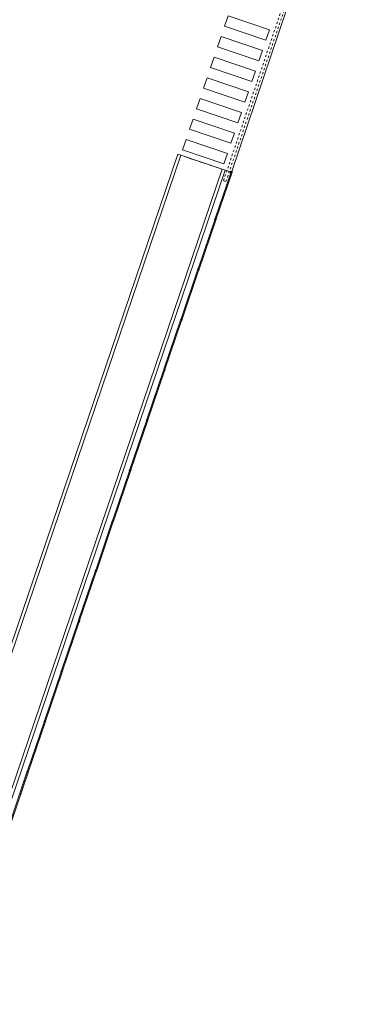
# Model space of a CAD drawing. Header units: metres. Extents: x 233012 to 233264, y 553571 to 554014.
# Tile 38 of 256: x 233195 to 233211, y 553604 to 553649. Entities that reach past the tile are written whole.
import ezdxf

# ---------------------------------------------------------------- set-up
doc = ezdxf.new("R2010")
doc.units = ezdxf.units.M
doc.linetypes.add('Hidden 1', pattern=[0.004, 0.002, -0.002])
doc.layers.get('0').update_dxf_attribs({"lineweight": 5})
for name, color, linetype, lineweight in [('A-FLORHRM', 252, 'Continuous', 5), ('A-NL$1_poort', 252, 'Continuous', 5), ('A-NL$1A_detailuitwerking', 252, 'Continuous', 5), ('A-NL23_vloeraanzicht', 252, 'Continuous', 5), ('A-NL34_balustrades', 252, 'Continuous', 5)]:
    doc.layers.add(name, color=color, linetype=linetype, lineweight=lineweight)

# ---------------------------------------------------------------- blocks, each defined once
blk = doc.blocks.new('Railing - Atlas 180 type L_Heras_h 1840-1298077-01_Situatie')
at = {"layer": 'A-NL34_balustrades'}
for p, q in [((-0.033, -0.033), (-0.033, 0.033)), ((-0.001, 0.001), (-0.033, 0.033)), ((-0.033, 0.033), (0.033, 0.033)), ((-0.033, 0.033), (-0.033, -0.033)), ((0.033, 0.033), (-0.033, 0.033)), ((-0.001, 0.001), (-0.001, -0.001)), ((0.001, 0.001), (-0.001, 0.001)), ((0.033, 0.033), (0.001, 0.001)), ((0.001, -0.001), (0.001, 0.001)), ((0.033, 0.033), (0.033, -0.033)), ((0.033, -0.033), (0.033, 0.033)), ((-0.033, -0.033), (-0.001, -0.001)), ((0.033, -0.033), (-0.033, -0.033)), ((-0.033, -0.033), (0.033, -0.033)), ((-0.001, -0.001), (0.001, -0.001)), ((0.033, -0.033), (0.001, -0.001))]:
    blk.add_line(p, q, dxfattribs=at)
blk = doc.blocks.new('Railing - geen veiligheidsdop_gen-1303441-01_Situatie')
at = {"layer": 'A-FLORHRM'}
blk.add_arc((0, 0), 0.013, 360, 180, dxfattribs=at)
for major_axis, start_param, end_param in [((-0.0035, 0.0125), 1.300587, 4.442179), ((0.00825, 0.00728), 5.559965, 8.701557), ((0.0015, 0.0109), 1.703922, 4.845515)]:
    blk.add_ellipse((0, 0), major_axis=major_axis, ratio=1, start_param=start_param, end_param=end_param, dxfattribs=at)
blk = doc.blocks.new('Railing - Atlas 180 type L_Heras_h 1840-1298079-01_Situatie')
at = {"layer": 'A-NL34_balustrades'}
for p, q in [((-0.033, -0.033), (-0.033, 0.033)), ((-0.001, 0.001), (-0.033, 0.033)), ((-0.033, 0.033), (0.033, 0.033)), ((-0.033, 0.033), (-0.033, -0.033)), ((0.033, 0.033), (-0.033, 0.033)), ((-0.001, 0.001), (-0.001, -0.001)), ((0.001, 0.001), (-0.001, 0.001)), ((0.033, 0.033), (0.001, 0.001)), ((0.001, -0.001), (0.001, 0.001)), ((0.033, 0.033), (0.033, -0.033)), ((0.033, -0.033), (0.033, 0.033)), ((-0.033, -0.033), (-0.001, -0.001)), ((0.033, -0.033), (-0.033, -0.033)), ((-0.033, -0.033), (0.033, -0.033)), ((-0.001, -0.001), (0.001, -0.001)), ((0.033, -0.033), (0.001, -0.001))]:
    blk.add_line(p, q, dxfattribs=at)
blk = doc.blocks.new('Railing - Railing-965080-01_Situatie')
at = {"layer": 'A-NL34_balustrades'}
for p, q in [((229.088, -396.517), (228.375, -398.617)), ((229.135, -396.534), (228.422, -398.633)), ((228.354, -398.68), (227.592, -400.924)), ((228.401, -398.696), (227.639, -400.94)), ((227.571, -400.986), (226.809, -403.23)), ((227.618, -401.002), (226.856, -403.246)), ((226.788, -403.293), (226.026, -405.537)), ((226.835, -403.309), (226.073, -405.553)), ((226.005, -405.599), (225.243, -407.843)), ((226.052, -405.616), (225.29, -407.86)), ((225.222, -407.906), (224.46, -410.15)), ((225.269, -407.922), (224.507, -410.166)), ((224.439, -410.212), (223.677, -412.457)), ((224.486, -410.229), (223.724, -412.473)), ((223.656, -412.519), (222.894, -414.763)), ((223.703, -412.535), (222.941, -414.779)), ((222.872, -414.826), (222.111, -417.07)), ((222.92, -414.842), (222.158, -417.086)), ((222.089, -417.132), (221.328, -419.376)), ((222.137, -417.148), (221.375, -419.392)), ((221.306, -419.439), (220.545, -421.683)), ((221.354, -419.455), (220.592, -421.699)), ((220.523, -421.745), (219.762, -423.989)), ((220.571, -421.761), (219.809, -424.005)), ((219.74, -424.052), (218.979, -426.296)), ((219.788, -424.068), (219.026, -426.312))]:
    blk.add_line(p, q, dxfattribs=at)
at = {"rotation": 161.2485752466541}
for name, p in [('Railing - Atlas 180 type L_Heras_h 1840-1298077-01_Situatie', (229.122, -396.494)), ('Railing - geen veiligheidsdop_gen-1303441-01_Situatie', (228.975, -396.927)), ('Railing - geen veiligheidsdop_gen-1303441-01_Situatie', (229.024, -396.783)), ('Railing - geen veiligheidsdop_gen-1303441-01_Situatie', (229.073, -396.638)), ('Railing - geen veiligheidsdop_gen-1303441-01_Situatie', (228.828, -397.359)), ('Railing - geen veiligheidsdop_gen-1303441-01_Situatie', (228.877, -397.215)), ('Railing - geen veiligheidsdop_gen-1303441-01_Situatie', (228.926, -397.071)), ('Railing - geen veiligheidsdop_gen-1303441-01_Situatie', (228.633, -397.936)), ('Railing - geen veiligheidsdop_gen-1303441-01_Situatie', (228.682, -397.792)), ('Railing - geen veiligheidsdop_gen-1303441-01_Situatie', (228.731, -397.648)), ('Railing - geen veiligheidsdop_gen-1303441-01_Situatie', (228.779, -397.503)), ('Railing - geen veiligheidsdop_gen-1303441-01_Situatie', (228.486, -398.368)), ('Railing - geen veiligheidsdop_gen-1303441-01_Situatie', (228.535, -398.224)), ('Railing - geen veiligheidsdop_gen-1303441-01_Situatie', (228.584, -398.08)), ('Railing - geen veiligheidsdop_gen-1303441-01_Situatie', (228.339, -398.801)), ('Railing - Atlas 180 type L_Heras_h 1840-1298079-01_Situatie', (228.388, -398.657)), ('Railing - geen veiligheidsdop_gen-1303441-01_Situatie', (228.437, -398.512)), ('Railing - geen veiligheidsdop_gen-1303441-01_Situatie', (228.192, -399.233)), ('Railing - geen veiligheidsdop_gen-1303441-01_Situatie', (228.241, -399.089)), ('Railing - geen veiligheidsdop_gen-1303441-01_Situatie', (228.29, -398.945)), ('Railing - geen veiligheidsdop_gen-1303441-01_Situatie', (228.045, -399.666)), ('Railing - geen veiligheidsdop_gen-1303441-01_Situatie', (228.094, -399.522)), ('Railing - geen veiligheidsdop_gen-1303441-01_Situatie', (228.143, -399.377)), ('Railing - geen veiligheidsdop_gen-1303441-01_Situatie', (227.899, -400.098)), ('Railing - geen veiligheidsdop_gen-1303441-01_Situatie', (227.947, -399.954)), ('Railing - geen veiligheidsdop_gen-1303441-01_Situatie', (227.996, -399.81)), ('Railing - geen veiligheidsdop_gen-1303441-01_Situatie', (227.752, -400.531)), ('Railing - geen veiligheidsdop_gen-1303441-01_Situatie', (227.801, -400.387)), ('Railing - geen veiligheidsdop_gen-1303441-01_Situatie', (227.85, -400.242)), ('Railing - Atlas 180 type L_Heras_h 1840-1298079-01_Situatie', (227.605, -400.963)), ('Railing - geen veiligheidsdop_gen-1303441-01_Situatie', (227.654, -400.819)), ('Railing - geen veiligheidsdop_gen-1303441-01_Situatie', (227.703, -400.675)), ('Railing - geen veiligheidsdop_gen-1303441-01_Situatie', (227.409, -401.54)), ('Railing - geen veiligheidsdop_gen-1303441-01_Situatie', (227.458, -401.396)), ('Railing - geen veiligheidsdop_gen-1303441-01_Situatie', (227.507, -401.251)), ('Railing - geen veiligheidsdop_gen-1303441-01_Situatie', (227.556, -401.107)), ('Railing - geen veiligheidsdop_gen-1303441-01_Situatie', (227.262, -401.972)), ('Railing - geen veiligheidsdop_gen-1303441-01_Situatie', (227.311, -401.828)), ('Railing - geen veiligheidsdop_gen-1303441-01_Situatie', (227.36, -401.684)), ('Railing - geen veiligheidsdop_gen-1303441-01_Situatie', (227.116, -402.405)), ('Railing - geen veiligheidsdop_gen-1303441-01_Situatie', (227.164, -402.261)), ('Railing - geen veiligheidsdop_gen-1303441-01_Situatie', (227.213, -402.116)), ('Railing - geen veiligheidsdop_gen-1303441-01_Situatie', (226.969, -402.837)), ('Railing - geen veiligheidsdop_gen-1303441-01_Situatie', (227.018, -402.693)), ('Railing - geen veiligheidsdop_gen-1303441-01_Situatie', (227.067, -402.549)), ('Railing - Atlas 180 type L_Heras_h 1840-1298079-01_Situatie', (226.822, -403.27)), ('Railing - geen veiligheidsdop_gen-1303441-01_Situatie', (226.871, -403.126)), ('Railing - geen veiligheidsdop_gen-1303441-01_Situatie', (226.92, -402.981)), ('Railing - geen veiligheidsdop_gen-1303441-01_Situatie', (226.675, -403.702)), ('Railing - geen veiligheidsdop_gen-1303441-01_Situatie', (226.724, -403.558)), ('Railing - geen veiligheidsdop_gen-1303441-01_Situatie', (226.773, -403.414)), ('Railing - geen veiligheidsdop_gen-1303441-01_Situatie', (226.528, -404.135)), ('Railing - geen veiligheidsdop_gen-1303441-01_Situatie', (226.577, -403.99)), ('Railing - geen veiligheidsdop_gen-1303441-01_Situatie', (226.626, -403.846)), ('Railing - geen veiligheidsdop_gen-1303441-01_Situatie', (226.332, -404.711)), ('Railing - geen veiligheidsdop_gen-1303441-01_Situatie', (226.381, -404.567)), ('Railing - geen veiligheidsdop_gen-1303441-01_Situatie', (226.43, -404.423)), ('Railing - geen veiligheidsdop_gen-1303441-01_Situatie', (226.479, -404.279)), ('Railing - geen veiligheidsdop_gen-1303441-01_Situatie', (226.186, -405.144)), ('Railing - geen veiligheidsdop_gen-1303441-01_Situatie', (226.235, -405)), ('Railing - geen veiligheidsdop_gen-1303441-01_Situatie', (226.284, -404.855)), ('Railing - Atlas 180 type L_Heras_h 1840-1298079-01_Situatie', (226.039, -405.576)), ('Railing - geen veiligheidsdop_gen-1303441-01_Situatie', (226.088, -405.432)), ('Railing - geen veiligheidsdop_gen-1303441-01_Situatie', (226.137, -405.288)), ('Railing - geen veiligheidsdop_gen-1303441-01_Situatie', (225.892, -406.009)), ('Railing - geen veiligheidsdop_gen-1303441-01_Situatie', (225.941, -405.865)), ('Railing - geen veiligheidsdop_gen-1303441-01_Situatie', (225.99, -405.72)), ('Railing - geen veiligheidsdop_gen-1303441-01_Situatie', (225.745, -406.441)), ('Railing - geen veiligheidsdop_gen-1303441-01_Situatie', (225.794, -406.297)), ('Railing - geen veiligheidsdop_gen-1303441-01_Situatie', (225.843, -406.153)), ('Railing - geen veiligheidsdop_gen-1303441-01_Situatie', (225.598, -406.874)), ('Railing - geen veiligheidsdop_gen-1303441-01_Situatie', (225.647, -406.729)), ('Railing - geen veiligheidsdop_gen-1303441-01_Situatie', (225.696, -406.585)), ('Railing - geen veiligheidsdop_gen-1303441-01_Situatie', (225.452, -407.306)), ('Railing - geen veiligheidsdop_gen-1303441-01_Situatie', (225.501, -407.162)), ('Railing - geen veiligheidsdop_gen-1303441-01_Situatie', (225.549, -407.018)), ('Railing - Atlas 180 type L_Heras_h 1840-1298079-01_Situatie', (225.256, -407.883)), ('Railing - geen veiligheidsdop_gen-1303441-01_Situatie', (225.305, -407.739)), ('Railing - geen veiligheidsdop_gen-1303441-01_Situatie', (225.354, -407.594)), ('Railing - geen veiligheidsdop_gen-1303441-01_Situatie', (225.403, -407.45)), ('Railing - geen veiligheidsdop_gen-1303441-01_Situatie', (225.109, -408.315)), ('Railing - geen veiligheidsdop_gen-1303441-01_Situatie', (225.158, -408.171)), ('Railing - geen veiligheidsdop_gen-1303441-01_Situatie', (225.207, -408.027)), ('Railing - geen veiligheidsdop_gen-1303441-01_Situatie', (224.962, -408.748)), ('Railing - geen veiligheidsdop_gen-1303441-01_Situatie', (225.011, -408.604)), ('Railing - geen veiligheidsdop_gen-1303441-01_Situatie', (225.06, -408.459)), ('Railing - geen veiligheidsdop_gen-1303441-01_Situatie', (224.815, -409.18)), ('Railing - geen veiligheidsdop_gen-1303441-01_Situatie', (224.864, -409.036)), ('Railing - geen veiligheidsdop_gen-1303441-01_Situatie', (224.913, -408.892)), ('Railing - geen veiligheidsdop_gen-1303441-01_Situatie', (224.669, -409.613)), ('Railing - geen veiligheidsdop_gen-1303441-01_Situatie', (224.718, -409.468)), ('Railing - geen veiligheidsdop_gen-1303441-01_Situatie', (224.766, -409.324)), ('Railing - geen veiligheidsdop_gen-1303441-01_Situatie', (224.522, -410.045)), ('Railing - geen veiligheidsdop_gen-1303441-01_Situatie', (224.571, -409.901)), ('Railing - geen veiligheidsdop_gen-1303441-01_Situatie', (224.62, -409.757)), ('Railing - geen veiligheidsdop_gen-1303441-01_Situatie', (224.375, -410.478)), ('Railing - geen veiligheidsdop_gen-1303441-01_Situatie', (224.424, -410.333)), ('Railing - Atlas 180 type L_Heras_h 1840-1298079-01_Situatie', (224.473, -410.189)), ('Railing - geen veiligheidsdop_gen-1303441-01_Situatie', (224.179, -411.054)), ('Railing - geen veiligheidsdop_gen-1303441-01_Situatie', (224.228, -410.91)), ('Railing - geen veiligheidsdop_gen-1303441-01_Situatie', (224.277, -410.766)), ('Railing - geen veiligheidsdop_gen-1303441-01_Situatie', (224.326, -410.622)), ('Railing - geen veiligheidsdop_gen-1303441-01_Situatie', (224.032, -411.487)), ('Railing - geen veiligheidsdop_gen-1303441-01_Situatie', (224.081, -411.343)), ('Railing - geen veiligheidsdop_gen-1303441-01_Situatie', (224.13, -411.198)), ('Railing - geen veiligheidsdop_gen-1303441-01_Situatie', (223.886, -411.919)), ('Railing - geen veiligheidsdop_gen-1303441-01_Situatie', (223.934, -411.775)), ('Railing - geen veiligheidsdop_gen-1303441-01_Situatie', (223.983, -411.631)), ('Railing - geen veiligheidsdop_gen-1303441-01_Situatie', (223.739, -412.352)), ('Railing - geen veiligheidsdop_gen-1303441-01_Situatie', (223.788, -412.207)), ('Railing - geen veiligheidsdop_gen-1303441-01_Situatie', (223.837, -412.063)), ('Railing - geen veiligheidsdop_gen-1303441-01_Situatie', (223.592, -412.784)), ('Railing - geen veiligheidsdop_gen-1303441-01_Situatie', (223.641, -412.64)), ('Railing - Atlas 180 type L_Heras_h 1840-1298079-01_Situatie', (223.69, -412.496)), ('Railing - geen veiligheidsdop_gen-1303441-01_Situatie', (223.445, -413.217)), ('Railing - geen veiligheidsdop_gen-1303441-01_Situatie', (223.494, -413.072)), ('Railing - geen veiligheidsdop_gen-1303441-01_Situatie', (223.543, -412.928)), ('Railing - geen veiligheidsdop_gen-1303441-01_Situatie', (223.298, -413.649)), ('Railing - geen veiligheidsdop_gen-1303441-01_Situatie', (223.347, -413.505)), ('Railing - geen veiligheidsdop_gen-1303441-01_Situatie', (223.396, -413.361)), ('Railing - geen veiligheidsdop_gen-1303441-01_Situatie', (223.151, -414.082)), ('Railing - geen veiligheidsdop_gen-1303441-01_Situatie', (223.2, -413.937)), ('Railing - geen veiligheidsdop_gen-1303441-01_Situatie', (223.249, -413.793)), ('Railing - geen veiligheidsdop_gen-1303441-01_Situatie', (222.956, -414.658)), ('Railing - geen veiligheidsdop_gen-1303441-01_Situatie', (223.005, -414.514)), ('Railing - geen veiligheidsdop_gen-1303441-01_Situatie', (223.054, -414.37)), ('Railing - geen veiligheidsdop_gen-1303441-01_Situatie', (223.103, -414.226)), ('Railing - geen veiligheidsdop_gen-1303441-01_Situatie', (222.809, -415.091)), ('Railing - geen veiligheidsdop_gen-1303441-01_Situatie', (222.858, -414.946)), ('Railing - Atlas 180 type L_Heras_h 1840-1298079-01_Situatie', (222.907, -414.802)), ('Railing - geen veiligheidsdop_gen-1303441-01_Situatie', (222.662, -415.523)), ('Railing - geen veiligheidsdop_gen-1303441-01_Situatie', (222.711, -415.379)), ('Railing - geen veiligheidsdop_gen-1303441-01_Situatie', (222.76, -415.235)), ('Railing - geen veiligheidsdop_gen-1303441-01_Situatie', (222.515, -415.956)), ('Railing - geen veiligheidsdop_gen-1303441-01_Situatie', (222.564, -415.811)), ('Railing - geen veiligheidsdop_gen-1303441-01_Situatie', (222.613, -415.667)), ('Railing - geen veiligheidsdop_gen-1303441-01_Situatie', (222.368, -416.388)), ('Railing - geen veiligheidsdop_gen-1303441-01_Situatie', (222.417, -416.244)), ('Railing - geen veiligheidsdop_gen-1303441-01_Situatie', (222.466, -416.1)), ('Railing - geen veiligheidsdop_gen-1303441-01_Situatie', (222.222, -416.821)), ('Railing - geen veiligheidsdop_gen-1303441-01_Situatie', (222.271, -416.676)), ('Railing - geen veiligheidsdop_gen-1303441-01_Situatie', (222.319, -416.532)), ('Railing - geen veiligheidsdop_gen-1303441-01_Situatie', (222.075, -417.253)), ('Railing - Atlas 180 type L_Heras_h 1840-1298079-01_Situatie', (222.124, -417.109)), ('Railing - geen veiligheidsdop_gen-1303441-01_Situatie', (222.173, -416.965)), ('Railing - geen veiligheidsdop_gen-1303441-01_Situatie', (221.879, -417.83)), ('Railing - geen veiligheidsdop_gen-1303441-01_Situatie', (221.928, -417.685)), ('Railing - geen veiligheidsdop_gen-1303441-01_Situatie', (221.977, -417.541)), ('Railing - geen veiligheidsdop_gen-1303441-01_Situatie', (222.026, -417.397)), ('Railing - geen veiligheidsdop_gen-1303441-01_Situatie', (221.732, -418.262)), ('Railing - geen veiligheidsdop_gen-1303441-01_Situatie', (221.781, -418.118)), ('Railing - geen veiligheidsdop_gen-1303441-01_Situatie', (221.83, -417.974)), ('Railing - geen veiligheidsdop_gen-1303441-01_Situatie', (221.585, -418.695)), ('Railing - geen veiligheidsdop_gen-1303441-01_Situatie', (221.634, -418.55)), ('Railing - geen veiligheidsdop_gen-1303441-01_Situatie', (221.683, -418.406)), ('Railing - geen veiligheidsdop_gen-1303441-01_Situatie', (221.439, -419.127)), ('Railing - geen veiligheidsdop_gen-1303441-01_Situatie', (221.488, -418.983)), ('Railing - geen veiligheidsdop_gen-1303441-01_Situatie', (221.536, -418.839)), ('Railing - geen veiligheidsdop_gen-1303441-01_Situatie', (221.292, -419.56)), ('Railing - Atlas 180 type L_Heras_h 1840-1298079-01_Situatie', (221.341, -419.415)), ('Railing - geen veiligheidsdop_gen-1303441-01_Situatie', (221.39, -419.271)), ('Railing - geen veiligheidsdop_gen-1303441-01_Situatie', (221.145, -419.992)), ('Railing - geen veiligheidsdop_gen-1303441-01_Situatie', (221.194, -419.848)), ('Railing - geen veiligheidsdop_gen-1303441-01_Situatie', (221.243, -419.704)), ('Railing - geen veiligheidsdop_gen-1303441-01_Situatie', (220.998, -420.424)), ('Railing - geen veiligheidsdop_gen-1303441-01_Situatie', (221.047, -420.28)), ('Railing - geen veiligheidsdop_gen-1303441-01_Situatie', (221.096, -420.136)), ('Railing - geen veiligheidsdop_gen-1303441-01_Situatie', (220.802, -421.001)), ('Railing - geen veiligheidsdop_gen-1303441-01_Situatie', (220.851, -420.857)), ('Railing - geen veiligheidsdop_gen-1303441-01_Situatie', (220.9, -420.713)), ('Railing - geen veiligheidsdop_gen-1303441-01_Situatie', (220.949, -420.569)), ('Railing - geen veiligheidsdop_gen-1303441-01_Situatie', (220.656, -421.434)), ('Railing - geen veiligheidsdop_gen-1303441-01_Situatie', (220.705, -421.289)), ('Railing - geen veiligheidsdop_gen-1303441-01_Situatie', (220.753, -421.145)), ('Railing - geen veiligheidsdop_gen-1303441-01_Situatie', (220.509, -421.866)), ('Railing - Atlas 180 type L_Heras_h 1840-1298079-01_Situatie', (220.558, -421.722)), ('Railing - geen veiligheidsdop_gen-1303441-01_Situatie', (220.607, -421.578)), ('Railing - geen veiligheidsdop_gen-1303441-01_Situatie', (220.362, -422.299)), ('Railing - geen veiligheidsdop_gen-1303441-01_Situatie', (220.411, -422.154)), ('Railing - geen veiligheidsdop_gen-1303441-01_Situatie', (220.46, -422.01)), ('Railing - geen veiligheidsdop_gen-1303441-01_Situatie', (220.215, -422.731)), ('Railing - geen veiligheidsdop_gen-1303441-01_Situatie', (220.264, -422.587)), ('Railing - geen veiligheidsdop_gen-1303441-01_Situatie', (220.313, -422.443)), ('Railing - geen veiligheidsdop_gen-1303441-01_Situatie', (220.068, -423.163)), ('Railing - geen veiligheidsdop_gen-1303441-01_Situatie', (220.117, -423.019)), ('Railing - geen veiligheidsdop_gen-1303441-01_Situatie', (220.166, -422.875)), ('Railing - geen veiligheidsdop_gen-1303441-01_Situatie', (219.921, -423.596)), ('Railing - geen veiligheidsdop_gen-1303441-01_Situatie', (219.97, -423.452)), ('Railing - geen veiligheidsdop_gen-1303441-01_Situatie', (220.019, -423.308)), ('Railing - Atlas 180 type L_Heras_h 1840-1298079-01_Situatie', (219.775, -424.028)), ('Railing - geen veiligheidsdop_gen-1303441-01_Situatie', (219.824, -423.884)), ('Railing - geen veiligheidsdop_gen-1303441-01_Situatie', (219.873, -423.74)), ('Railing - geen veiligheidsdop_gen-1303441-01_Situatie', (219.579, -424.605)), ('Railing - geen veiligheidsdop_gen-1303441-01_Situatie', (219.628, -424.461)), ('Railing - geen veiligheidsdop_gen-1303441-01_Situatie', (219.677, -424.317)), ('Railing - geen veiligheidsdop_gen-1303441-01_Situatie', (219.726, -424.173)), ('Railing - geen veiligheidsdop_gen-1303441-01_Situatie', (219.432, -425.038)), ('Railing - geen veiligheidsdop_gen-1303441-01_Situatie', (219.481, -424.893)), ('Railing - geen veiligheidsdop_gen-1303441-01_Situatie', (219.53, -424.749))]:
    blk.add_blockref(name, p, dxfattribs=at)
blk = doc.blocks.new('NLRS_71_SE_UN_schuifpoort_gen_mie - gen-1137416-01_Situatie')
at = {"layer": 'A-NL$1_poort'}
for p, q in [((-0.1, 0.02), (-0.1, 0.06)), ((-0.1, 0.06), (-0.025, 0.06)), ((-0.1, -0.02), (-0.1, 0.02)), ((-0.1, 0.02), (-0.025, 0.02)), ((0.03, 0.12), (-0.03, 0.12)), ((-0.03, 0.12), (-0.03, 0.08)), ((-0.03, 0.08), (0.03, 0.08)), ((-0.025, 0.08), (-0.025, -0.08)), ((0.025, -0.08), (0.025, 0.08)), ((0.025, 0.06), (8.475, 0.06)), ((0.025, 0.02), (8.475, 0.02)), ((0.03, 0.08), (0.03, 0.12)), ((8.53, 0.12), (8.47, 0.12)), ((8.47, 0.12), (8.47, 0.08)), ((8.47, 0.08), (8.53, 0.08)), ((8.475, 0.08), (8.475, -0.08)), ((8.525, -0.08), (8.525, 0.08)), ((8.525, 0.06), (10.6, 0.06)), ((8.525, 0.02), (10.6, 0.02)), ((8.53, 0.08), (8.53, 0.12)), ((10.655, 0.12), (10.595, 0.12)), ((10.595, 0.12), (10.595, 0.08)), ((10.595, 0.08), (10.655, 0.08)), ((10.6, 0.08), (10.6, -0.08)), ((10.65, -0.08), (10.65, 0.08)), ((10.65, 0.06), (10.725, 0.06)), ((10.65, 0.02), (10.725, 0.02)), ((10.655, 0.08), (10.655, 0.12)), ((10.725, 0.06), (10.725, 0.02)), ((10.725, 0.02), (10.725, -0.02)), ((-0.1, -0.02), (-0.025, -0.02)), ((-0.1, -0.06), (-0.1, -0.02)), ((-0.1, -0.06), (-0.025, -0.06)), ((0.03, -0.08), (-0.03, -0.08)), ((-0.03, -0.08), (-0.03, -0.12)), ((-0.03, -0.12), (0.03, -0.12)), ((0.025, -0.02), (8.475, -0.02)), ((0.025, -0.06), (8.475, -0.06)), ((0.03, -0.12), (0.03, -0.08)), ((8.53, -0.08), (8.47, -0.08)), ((8.47, -0.08), (8.47, -0.12)), ((8.47, -0.12), (8.53, -0.12)), ((8.525, -0.02), (10.6, -0.02)), ((8.525, -0.06), (10.6, -0.06)), ((8.53, -0.12), (8.53, -0.08)), ((10.655, -0.08), (10.595, -0.08)), ((10.595, -0.08), (10.595, -0.12)), ((10.595, -0.12), (10.655, -0.12)), ((10.65, -0.02), (10.725, -0.02)), ((10.65, -0.06), (10.725, -0.06)), ((10.655, -0.12), (10.655, -0.08)), ((10.725, -0.02), (10.725, -0.06))]:
    blk.add_line(p, q, dxfattribs=at)
at = {"layer": 'A-NL$1_poort', "linetype": 'Hidden 1'}
for p, q in [((19.225, 0.06), (10.725, 0.06)), ((19.225, -0.06), (19.225, 0.06)), ((10.725, -0.06), (19.225, -0.06))]:
    blk.add_line(p, q, dxfattribs=at)
at = {"layer": 'A-NL$1_poort'}
for centre, start, end in [((0.15, 0), 180, 0), ((0.25, 0), 0, 180), ((0.25, 0), 180, 0), ((0.95, 0), 0, 180), ((0.95, 0), 180, 0), ((1.25, 0), 0, 180), ((1.25, 0), 180, 0), ((1.45, 0), 180, 360), ((1.95, 0), 0, 180), ((2.05, 0), 0, 180), ((2.35, 0), 180, 0), ((2.65, 0), 0, 180), ((3.25, 0), 180, 0), ((3.35, 0), 0, 180), ((3.75, 0), 180, 360), ((4.45, 0), 180, 0), ((4.55, 0), 180, 360), ((4.85, 0), 0, 180), ((4.85, 0), 180, 0), ((5.05, 0), 0, 180), ((5.05, 0), 180, 360), ((5.15, 0), 180, 0), ((5.25, 0), 180, 0), ((5.55, 0), 0, 180), ((5.55, 0), 180, 0), ((5.75, 0), 0, 180), ((5.75, 0), 180, 0), ((5.95, 0), 0, 180), ((5.95, 0), 180, 0), ((6.15, 0), 180, 0), ((6.25, 0), 180, 0), ((6.45, 0), 0, 180), ((6.85, 0), 180, 360), ((6.95, 0), 0, 180), ((7.35, 0), 180, 0), ((7.55, 0), 180, 360), ((7.65, 0), 0, 180), ((7.65, 0), 180, 0), ((7.75, 0), 0, 180), ((7.95, 0), 0, 180), ((8.05, 0), 0, 180), ((8.05, 0), 180, 0), ((8.25, 0), 180, 0), ((8.35, 0), 0, 180), ((8.95, 0), 180, 360), ((9.05, 0), 180, 0), ((9.15, 0), 0, 180), ((9.35, 0), 0, 180), ((9.35, 0), 180, 360), ((9.55, 0), 180, 360), ((9.85, 0), 0, 180), ((10.05, 0), 0, 180), ((10.05, 0), 180, 360), ((10.15, 0), 180, 0), ((10.25, 0), 180, 360), ((10.45, 0), 0, 180), ((10.45, 0), 180, 0), ((10.55, 0), 0, 180), ((10.55, 0), 180, 0)]:
    blk.add_arc(centre, 0.01, start, end, dxfattribs=at)
for centre, major_axis, start_param, end_param in [((-0.05, 0), (0.0043, 0.00903), 5.156629, 8.298222), ((-0.05, 0), (0.0077, 0.00639), 2.448868, 5.590461), ((0.05, 0), (-0.00677, 0.00736), 3.968561, 7.110154), ((0.05, 0), (-0.00685, 0.00729), 0.816608, 3.9582), ((0.15, 0), (0, 0.01), 4.712389, 7.853982), ((0.35, 0), (-0.00541, 0.00841), 4.140305, 7.281897), ((0.35, 0), (0.00369, 0.0093), 1.948349, 5.089941), ((0.45, 0), (0.0077, 0.00639), 5.590461, 8.732054), ((0.45, 0), (-0.00685, 0.00729), 0.816608, 3.9582), ((0.55, 0), (0.00383, 0.00924), 5.105089, 8.246681), ((0.55, 0), (0.00082, 0.00997), 1.653371, 4.794963), ((0.65, 0), (0.00512, 0.00859), 5.249576, 8.391169), ((0.65, 0), (-0.00505, 0.00863), 1.041593, 4.183186), ((0.75, 0), (-0.00592, 0.00806), 4.078433, 7.220026), ((0.75, 0), (0.00626, 0.0078), 2.246861, 5.388453), ((0.85, 0), (-0.00685, 0.00729), 3.958201, 7.099793), ((0.85, 0), (-0.0029, 0.00957), 1.276795, 4.418388), ((1.05, 0), (-0.00685, 0.00729), 3.9582, 7.099793), ((1.05, 0), (-0.00355, 0.00935), 1.207475, 4.349068), ((1.15, 0), (0.0043, 0.00903), 5.156629, 8.298221), ((1.15, 0), (0.0075, 0.00662), 2.418372, 5.559964), ((1.35, 0), (0.00369, 0.0093), 5.089941, 8.231533), ((1.35, 0), (-0.00659, 0.00752), 0.851674, 3.993266), ((1.45, 0), (-0.00585, 0.00811), 4.087865, 7.229458), ((1.55, 0), (-0.00685, 0.00729), 3.9582, 7.099793), ((1.55, 0), (0.00427, 0.00904), 2.011732, 5.153325), ((1.65, 0), (0.00561, 0.00828), 5.307534, 8.449127), ((1.65, 0), (0.00634, 0.00773), 2.257498, 5.399091), ((1.75, 0), (-0.00641, 0.00768), 4.016917, 7.15851), ((1.75, 0), (0.00685, 0.00729), 2.324985, 5.466578), ((1.85, 0), (0.00369, 0.00929), 5.090806, 8.232399), ((1.85, 0), (-0.00677, 0.00736), 0.826968, 3.968561), ((1.95, 0), (0.00667, 0.00745), 2.300866, 5.442459), ((2.05, 0), (0.00038, 0.00999), 1.609182, 4.750775), ((2.15, 0), (0.00747, 0.00665), 5.55634, 8.697932), ((2.15, 0), (0.00766, 0.00643), 2.443529, 5.585121), ((2.25, 0), (-0.00641, 0.00768), 4.016917, 7.15851), ((2.25, 0), (-0.00354, 0.00935), 1.209307, 4.350899), ((2.35, 0), (0.00082, 0.00997), 4.794963, 7.936556), ((2.45, 0), (-0.00659, 0.00752), 3.993266, 7.134859), ((2.45, 0), (0.0077, 0.00639), 2.44887, 5.590462), ((2.55, 0), (0.00418, 0.00909), 5.143474, 8.285067), ((2.55, 0), (-0.00592, 0.00806), 0.936841, 4.078434), ((2.65, 0), (-0.00685, 0.00729), 0.816607, 3.9582), ((2.75, 0), (0.00099, 0.00995), 4.811086, 7.952679), ((2.75, 0), (0, 0.01), 1.570796, 4.712389), ((2.85, 0), (-0.00485, 0.00875), 4.206285, 7.347878), ((2.85, 0), (0.0077, 0.00639), 2.448867, 5.590459), ((2.95, 0), (-0.00677, 0.00736), 3.968561, 7.110154), ((2.95, 0), (0.00369, 0.0093), 1.948349, 5.089941), ((3.05, 0), (0, 0.01), 4.712389, 7.853982), ((3.05, 0), (0.00894, 0.00447), 2.677944, 5.819537), ((3.15, 0), (-0.00685, 0.00729), 3.9582, 7.099793), ((3.15, 0), (0.00685, 0.00729), 2.324985, 5.466578), ((3.25, 0), (0.00369, 0.0093), 5.089941, 8.231534), ((3.35, 0), (-0.00685, 0.00729), 0.816607, 3.9582), ((3.45, 0), (0.00634, 0.00773), 5.399091, 8.540684), ((3.45, 0), (0, 0.01), 1.570796, 4.712389), ((3.55, 0), (0.00685, 0.00729), 5.466578, 8.608171), ((3.55, 0), (-0.00659, 0.00752), 0.851674, 3.993266), ((3.65, 0), (-0.00685, 0.00729), 3.9582, 7.099793), ((3.65, 0), (0.00665, 0.00747), 2.29764, 5.439233), ((3.75, 0), (0, 0.01), 4.712389, 7.853982), ((3.85, 0), (-0.00685, 0.00729), 3.9582, 7.099793), ((3.85, 0), (0.00674, 0.00738), 2.310865, 5.452457), ((3.95, 0), (-0.00677, 0.00736), 3.968561, 7.110153), ((3.95, 0), (0.00427, 0.00904), 2.011733, 5.153326), ((4.05, 0), (0.00758, 0.00653), 5.572235, 8.713828), ((4.05, 0), (-0.00561, 0.00828), 0.975655, 4.117247), ((4.15, 0), (0, 0.01), 4.712389, 7.853982), ((4.15, 0), (0.0023, 0.00973), 1.802621, 4.944214), ((4.25, 0), (0.0077, 0.00639), 5.590465, 8.732058), ((4.25, 0), (-0.00641, 0.00768), 0.875324, 4.016917), ((4.35, 0), (-0.00585, 0.00811), 4.08787, 7.229462), ((4.35, 0), (0.00747, 0.00665), 2.414753, 5.556345), ((4.45, 0), (0.00135, 0.00991), 4.847861, 7.989453), ((4.55, 0), (-0.00585, 0.00811), 4.087864, 7.229456), ((4.65, 0), (-0.00659, 0.00752), 3.993266, 7.134859), ((4.65, 0), (0.0043, 0.00903), 2.015039, 5.156631), ((4.75, 0), (0.00665, 0.00747), 5.439227, 8.58082), ((4.75, 0), (-0.00541, 0.00841), 0.998711, 4.140304), ((4.95, 0), (0.00427, 0.00904), 5.153324, 8.294916), ((4.95, 0), (-0.00685, 0.00729), 0.816607, 3.9582), ((5.15, 0), (0.00135, 0.00991), 4.847861, 7.989453), ((5.25, 0), (0.00561, 0.00828), 5.307532, 8.449125), ((5.35, 0), (-0.00555, 0.00832), 4.124389, 7.265982), ((5.35, 0), (0.0042, 0.00908), 2.003949, 5.145542), ((5.45, 0), (0.00665, 0.00747), 5.439233, 8.580826), ((5.45, 0), (-0.00677, 0.00736), 0.826969, 3.968561), ((5.65, 0), (0.00477, 0.00879), 5.209598, 8.35119), ((5.65, 0), (-0.00493, 0.0087), 1.055604, 4.197197), ((5.85, 0), (-0.00685, 0.00729), 3.9582, 7.099793), ((5.85, 0), (0.00383, 0.00924), 1.963496, 5.105088), ((6.05, 0), (-0.00685, 0.00729), 3.9582, 7.099793), ((6.05, 0), (0.0043, 0.00903), 2.015035, 5.156628), ((6.15, 0), (0.0077, 0.00639), 5.590465, 8.732058), ((6.25, 0), (0.00634, 0.00773), 5.399089, 8.540682), ((6.35, 0), (-0.00257, 0.00966), 4.452814, 7.594406), ((6.35, 0), (0.00578, 0.00816), 2.186545, 5.328138), ((6.45, 0), (-0.00641, 0.00768), 0.875325, 4.016918), ((6.55, 0), (-0.00585, 0.00811), 4.08787, 7.229462), ((6.55, 0), (0.00472, 0.00882), 2.062191, 5.203784), ((6.65, 0), (0, 0.01), 4.712389, 7.853982), ((6.65, 0), (0.00828, 0.00561), 2.546455, 5.688048), ((6.75, 0), (-0.00685, 0.00729), 3.9582, 7.099793), ((6.75, 0), (0.00667, 0.00745), 2.300866, 5.442459), ((6.85, 0), (0, 0.01), 4.712389, 7.853982), ((6.95, 0), (0.00383, 0.00924), 1.963504, 5.105097), ((7.05, 0), (0.0043, 0.00903), 5.156628, 8.29822), ((7.05, 0), (-0.00659, 0.00752), 0.851674, 3.993266), ((7.15, 0), (0.00747, 0.00665), 5.55634, 8.697932), ((7.15, 0), (-0.00685, 0.00729), 0.816607, 3.9582), ((7.25, 0), (-0.00677, 0.00736), 3.968561, 7.110154), ((7.25, 0), (0.00369, 0.00929), 1.949214, 5.090806), ((7.35, 0), (0.00561, 0.00828), 5.307539, 8.449132), ((7.45, 0), (-0.00493, 0.0087), 4.197196, 7.338788), ((7.45, 0), (0.00685, 0.00729), 2.324985, 5.466578), ((7.55, 0), (0.00112, 0.00994), 4.824125, 7.965718), ((7.75, 0), (0, 0.01), 1.570796, 4.712389), ((7.85, 0), (0.0074, 0.00673), 5.545262, 8.686854), ((7.85, 0), (-0.00493, 0.0087), 1.055609, 4.197202), ((7.95, 0), (0, 0.01), 1.570796, 4.712389), ((8.15, 0), (-0.00646, 0.00763), 4.009566, 7.151158), ((8.15, 0), (0.00685, 0.00729), 2.324985, 5.466578), ((8.25, 0), (0, 0.01), 4.712389, 7.853982), ((8.35, 0), (-0.00685, 0.00729), 0.816607, 3.9582), ((8.45, 0), (0.00894, 0.00447), 5.819533, 8.961126), ((8.45, 0), (0, 0.01), 1.570796, 4.712389), ((8.55, 0), (0.0069, 0.00724), 5.473996, 8.615588), ((8.55, 0), (-0.00685, 0.00729), 0.816607, 3.9582), ((8.65, 0), (0.00894, 0.00447), 5.819541, 8.961134), ((8.65, 0), (0, 0.01), 1.570796, 4.712389), ((8.75, 0), (0, 0.01), 4.712389, 7.853982), ((8.75, 0), (0.00383, 0.00924), 1.963476, 5.105069), ((8.85, 0), (-0.00685, 0.00729), 3.9582, 7.099793), ((8.85, 0), (0.0075, 0.00662), 2.418374, 5.559967), ((8.95, 0), (0, 0.01), 4.712389, 7.853982), ((9.05, 0), (0.0077, 0.00639), 5.590453, 8.732046), ((9.15, 0), (0.00028, 0.01), 1.598546, 4.740138), ((9.25, 0), (0.0077, 0.00639), 5.590453, 8.732046), ((9.25, 0), (-0.00659, 0.00752), 0.851674, 3.993266), ((9.45, 0), (0.0002, 0.01), 4.732378, 7.873971), ((9.45, 0), (0.00828, 0.00561), 2.546455, 5.688048), ((9.55, 0), (-0.00685, 0.00729), 3.9582, 7.099793), ((9.65, 0), (-0.00541, 0.00841), 4.140311, 7.281904), ((9.65, 0), (0.00427, 0.00904), 2.011728, 5.15332), ((9.75, 0), (0.00331, 0.00944), 5.049737, 8.19133), ((9.75, 0), (0.00561, 0.00828), 2.165947, 5.307539), ((9.85, 0), (0.00383, 0.00924), 1.963496, 5.105089), ((9.95, 0), (0.0043, 0.00903), 5.156631, 8.298224), ((9.95, 0), (-0.00641, 0.00768), 0.875322, 4.016915), ((10.15, 0), (0.00028, 0.01), 4.740138, 7.881731), ((10.25, 0), (-0.00659, 0.00752), 3.993266, 7.134859), ((10.35, 0), (-0.00641, 0.00768), 4.016918, 7.158511), ((10.35, 0), (0.00369, 0.0093), 1.948349, 5.089941), ((10.65, 0), (0.00472, 0.00882), 5.203778, 6.774575), ((10.65, 0), (0.00766, 0.00643), 4.014319, 5.585116)]:
    blk.add_ellipse(centre, major_axis=major_axis, ratio=1, start_param=start_param, end_param=end_param, dxfattribs=at)
at = {"layer": 'A-NL$1A_detailuitwerking'}
for p, q in [((4.25, 0.2), (4.25, -0.2)), ((4.25, -0.2), (4.71, -0.2)), ((4.71, -0.2), (4.541, -0.262))]:
    blk.add_line(p, q, dxfattribs=at)

msp = doc.modelspace()

# ---------------------------------------------------------------- linework, layer by layer
at = {"layer": 'A-NL23_vloeraanzicht'}
for p, q in [((233206.978, 553649.282), (233204.425, 553641.761)), ((233204.264, 553648.908), (233204.103, 553648.434)), ((233206.157, 553648.265), (233204.264, 553648.908)), ((233204.103, 553648.434), (233205.997, 553647.791)), ((233203.942, 553647.961), (233203.781, 553647.487)), ((233205.836, 553647.318), (233203.942, 553647.961)), ((233205.997, 553647.791), (233206.157, 553648.265)), ((233203.781, 553647.487), (233205.675, 553646.844)), ((233203.621, 553647.014), (233203.46, 553646.54)), ((233205.514, 553646.371), (233203.621, 553647.014)), ((233205.675, 553646.844), (233205.836, 553647.318)), ((233203.46, 553646.54), (233205.354, 553645.898)), ((233205.354, 553645.898), (233205.514, 553646.371)), ((233203.299, 553646.067), (233203.138, 553645.594)), ((233205.193, 553645.424), (233203.299, 553646.067)), ((233203.138, 553645.594), (233205.032, 553644.951)), ((233205.032, 553644.951), (233205.193, 553645.424)), ((233202.978, 553645.12), (233202.817, 553644.647)), ((233204.871, 553644.477), (233202.978, 553645.12)), ((233202.817, 553644.647), (233204.711, 553644.004)), ((233204.711, 553644.004), (233204.871, 553644.477)), ((233202.656, 553644.173), (233202.495, 553643.7)), ((233204.55, 553643.53), (233202.656, 553644.173)), ((233202.495, 553643.7), (233204.389, 553643.057)), ((233204.389, 553643.057), (233204.55, 553643.53)), ((233202.335, 553643.226), (233202.174, 553642.753)), ((233204.229, 553642.583), (233202.335, 553643.226)), ((233188.912, 553604.154), (233201.949, 553642.557)), ((233202.091, 553642.509), (233189.059, 553604.122)), ((233203.987, 553641.873), (233202.091, 553642.509)), ((233202.174, 553642.753), (233204.068, 553642.11)), ((233204.068, 553642.11), (233204.229, 553642.583)), ((233191.025, 553603.691), (233203.987, 553641.873)), ((233204.13, 553641.825), (233191.124, 553603.516)), ((233204.383, 553641.74), (233204.13, 553641.825))]:
    msp.add_line(p, q, dxfattribs=at)
msp.add_arc((233610.063, 554854.697), 1279, 251.392196, 251.507192, dxfattribs=at)

# ---------------------------------------------------------------- block references
at = {"layer": 'A-NL$1_poort', "rotation": 251.2485752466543}
msp.add_blockref('NLRS_71_SE_UN_schuifpoort_gen_mie - gen-1137416-01_Situatie', (233210.287, 553659.528), dxfattribs=at)
at = {"layer": 'A-NL34_balustrades', "lineweight": 9}
msp.add_blockref('Railing - Railing-965080-01_Situatie', (232975.292, 554038.224), dxfattribs=at)

doc.saveas('drawing.dxf')
